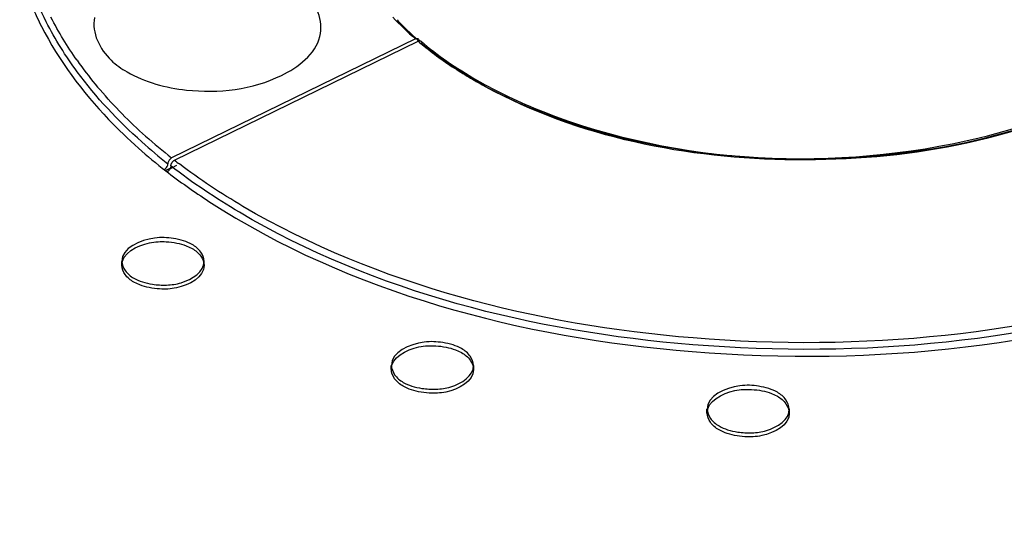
# Model space of a CAD drawing. Header units: inches. Extents: x 0 to 117, y 0 to 83.
# Tile 44 of 75: x 97.123 to 97.522, y 27.714 to 27.917. Entities that reach past the tile are written whole.
import ezdxf

# ---------------------------------------------------------------- set-up
doc = ezdxf.new("R2010")
doc.units = ezdxf.units.IN
doc.header["$LTSCALE"] = 6.4311023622
doc.header["$MEASUREMENT"] = 0
doc.layers.get('0').update_dxf_attribs({"linetype": 'CONTINUOUS'})

msp = doc.modelspace()

# ---------------------------------------------------------------- linework, layer by layer
at = {"color": 7, "linetype": 'CONTINUOUS'}
for p, q in [((97.2831457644, 27.9090579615), (97.1843016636, 27.86081259)), ((97.185473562, 27.8598988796), (97.2842509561, 27.9081116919)), ((97.1843190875, 27.8568648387), (97.1864706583, 27.8579179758)), ((97.181875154, 27.8556707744), (97.1843190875, 27.8568648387)), ((97.1842972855, 27.8568518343), (97.181875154, 27.8556707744)), ((97.190193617, 27.825252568), (97.1926148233, 27.8241243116)), ((97.164051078, 27.8172934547), (97.164051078, 27.818900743)), ((97.1975156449, 27.8172934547), (97.1975156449, 27.818900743)), ((97.1713731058, 27.8093343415), (97.1689518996, 27.8104625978)), ((97.2994614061, 27.7830624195), (97.3018826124, 27.7819341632)), ((97.2733188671, 27.7751033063), (97.2733188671, 27.7767105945)), ((97.306783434, 27.7751033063), (97.306783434, 27.7767105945)), ((97.280640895, 27.767144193), (97.2782196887, 27.7682724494)), ((97.427520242, 27.765382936), (97.4299414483, 27.7642546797)), ((97.401377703, 27.7574238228), (97.401377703, 27.759031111)), ((97.4348422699, 27.7574238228), (97.4348422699, 27.759031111)), ((97.4086997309, 27.7494647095), (97.4062785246, 27.7505929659))]:
    msp.add_line(p, q, dxfattribs=at)
for points in [[(97.2831457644, 27.9090579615), (97.2834125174, 27.9091598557), (97.2836585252, 27.9092118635), (97.2838837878, 27.9092139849), (97.2840935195, 27.9091658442), (97.284282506, 27.9090678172), (97.2844351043, 27.9089210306), (97.2845461, 27.9087258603), (97.2846207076, 27.9084819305), (97.2846589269, 27.9081892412)], [(97.2842509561, 27.9081116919), (97.2845242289, 27.908215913), (97.2847756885, 27.9082671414), (97.285005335, 27.9082653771), (97.2852191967, 27.9082069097), (97.2854112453, 27.9080954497), (97.2854314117, 27.9080794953)], [(97.2854314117, 27.9080794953), (97.285563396, 27.9079421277), (97.2856696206, 27.9077506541), (97.2857359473, 27.9075173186), (97.2857623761, 27.9072421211)], [(97.181288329, 27.8561272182), (97.1815777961, 27.8563078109), (97.1818386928, 27.8565130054), (97.1820710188, 27.8567428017), (97.1822773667, 27.8570034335), (97.1824551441, 27.8572886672), (97.1825965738, 27.8575798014), (97.1826990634, 27.8578706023), (97.1827652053, 27.8581673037), (97.1827949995, 27.8584699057)], [(97.1839674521, 27.8575564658), (97.1839301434, 27.857228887), (97.1838568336, 27.8569143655), (97.1837475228, 27.8566129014), (97.1835975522, 27.8563194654), (97.1834115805, 27.8560390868), (97.1832035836, 27.8557868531), (97.18297822, 27.8555677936), (97.1827308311, 27.8553768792), (97.182461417, 27.8552141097)], [(97.1843016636, 27.86081259), (97.1840280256, 27.86064867), (97.1837768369, 27.8604542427), (97.1835480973, 27.8602293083), (97.1833363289, 27.8599653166), (97.1831470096, 27.8596708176), (97.1829965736, 27.859371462), (97.182890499, 27.8590757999), (97.1828233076, 27.8587752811), (97.1827949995, 27.8584699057)], [(97.1839674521, 27.8575564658), (97.1839944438, 27.8578592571), (97.1840610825, 27.8581584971), (97.1841673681, 27.8584541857), (97.1843193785, 27.8587557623), (97.1845110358, 27.8590537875), (97.1847241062, 27.8593199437), (97.1849525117, 27.8595447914), (97.1852023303, 27.8597377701), (97.185473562, 27.8598988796)]]:
    msp.add_lwpolyline(points, dxfattribs=at)
for centre, radius, start, end in [((97.2457206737, 27.9720247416), 0.1280475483, 196.6215147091, 206.9332384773), ((97.3586142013, 27.9941535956), 0.1133853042, 223.0015037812, 226.1058206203), ((97.3649948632, 28.0007807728), 0.1225848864, 226.1043105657, 229.0538485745), ((97.3711389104, 28.0107744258), 0.1344959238, 229.7573043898, 231.0234026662), ((97.3707619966, 28.0074107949), 0.1313723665, 229.6832332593, 230.430515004), ((97.2729583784, 27.9899743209), 0.1554530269, 215.1953983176, 216.3896596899), ((97.2805468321, 27.9956752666), 0.1649439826, 216.4199627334, 220.5702538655), ((97.3930023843, 28.0418988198), 0.1725653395, 237.7283834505, 240.1224954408), ((97.3979301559, 28.0504025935), 0.1823936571, 240.1109664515, 241.2654288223), ((97.4128118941, 28.0786901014), 0.2138291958, 244.4997719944, 248.6094226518), ((97.3251410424, 28.0399811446), 0.2278971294, 228.3740050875, 231.8301043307), ((97.3216960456, 28.0357927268), 0.225248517, 228.4200409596, 231.9275816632), ((97.3341366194, 28.0485714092), 0.2458321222, 228.3922736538, 231.7347274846), ((97.3325659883, 28.0497947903), 0.2402012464, 232.2388152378, 232.8403809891), ((97.3535164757, 28.0808893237), 0.2832492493, 232.7054082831, 237.0457669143)]:
    msp.add_arc(centre, radius, start, end, dxfattribs=at)
for points in [[(97.1334673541, 27.9159194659), (97.1285776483, 27.9255321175), (97.1248342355, 27.9358556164), (97.1226830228, 27.9464237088)], [(97.1459235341, 27.900376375), (97.1420078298, 27.9059287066), (97.138450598, 27.9117586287), (97.1353723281, 27.9178154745)], [(97.2740036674, 27.9178453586), (97.2768879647, 27.9147555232), (97.2799524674, 27.9118272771), (97.2831457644, 27.9090579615)], [(97.1460050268, 27.8957060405), (97.1413030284, 27.9020900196), (97.1370621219, 27.9088525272), (97.1334673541, 27.9159194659)], [(97.2854335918, 27.9080824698), (97.2888009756, 27.9052263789), (97.2923189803, 27.9025416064), (97.295941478, 27.9000169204)], [(97.2865405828, 27.9062168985), (97.2911009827, 27.9025265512), (97.2959045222, 27.8991239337), (97.3008639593, 27.8959902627)], [(97.3115991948, 27.889686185), (97.3029673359, 27.8944190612), (97.2946643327, 27.8998709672), (97.2870760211, 27.9061420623)], [(97.295941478, 27.9000169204), (97.3037769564, 27.8945560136), (97.3121381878, 27.8898098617), (97.3207552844, 27.8856913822)], [(97.1722065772, 27.867300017), (97.162574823, 27.8758536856), (97.1536442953, 27.8853340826), (97.1460050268, 27.8957060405)], [(97.1662188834, 27.8956768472), (97.173487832, 27.8914802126), (97.1819595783, 27.8892393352), (97.1903036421, 27.888330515)], [(97.1903036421, 27.888330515), (97.2032166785, 27.8869240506), (97.2171682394, 27.8884965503), (97.2288222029, 27.8942332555)], [(97.1737568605, 27.8696287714), (97.167192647, 27.8754681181), (97.1609642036, 27.8817222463), (97.1552538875, 27.888399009)], [(97.2118021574, 27.8387774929), (97.202161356, 27.8444628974), (97.1928181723, 27.8507056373), (97.1839674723, 27.8575564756)], [(97.2132093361, 27.8411801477), (97.2043241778, 27.8464193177), (97.1956957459, 27.8521343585), (97.1874754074, 27.8583650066)]]:
    msp.add_open_spline(points, degree=3, dxfattribs=at)
for points, knots in [([(98.4112778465, 27.9371289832), (98.334366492, 27.9031680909), (98.0168345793, 27.7517268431), (97.7164617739, 27.5653953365), (97.4986660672, 27.4099293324)], [0, 0, 0, 0, 0.2390778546, 1, 1, 1, 1]), ([(97.2288222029, 27.8942332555), (97.2354657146, 27.8975035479), (97.2489065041, 27.9073849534), (97.243201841, 27.9235819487), (97.2387432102, 27.9279842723)], [0, 0, 0, 0, 0.5416600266, 1, 1, 1, 1]), ([(97.1530123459, 27.9176722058), (97.1517624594, 27.9116090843), (97.1566452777, 27.9018625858), (97.1639140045, 27.8970075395), (97.1662188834, 27.8956768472)], [0, 0, 0, 0, 0.6993427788, 1, 1, 1, 1]), ([(97.1315618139, 27.9140253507), (97.1385577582, 27.900229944), (97.1514691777, 27.883042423), (97.1667034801, 27.868489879), (97.1708974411, 27.8647606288)], [0, 0, 0, 0, 0.7337686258, 1, 1, 1, 1]), ([(97.3102439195, 27.890469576), (97.348189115, 27.8699529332), (97.4365324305, 27.8522145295), (97.5252394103, 27.8676339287), (97.5642281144, 27.8871758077)], [0, 0, 0, 0, 0.4972603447, 1, 1, 1, 1]), ([(97.5642852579, 27.8871069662), (97.5256780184, 27.8673814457), (97.4374351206, 27.8518425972), (97.3492832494, 27.8690238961), (97.3115991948, 27.889686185)], [0, 0, 0, 0, 0.5021867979, 1, 1, 1, 1]), ([(97.3348233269, 27.8795903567), (97.3898372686, 27.8579927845), (97.4737864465, 27.8541852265), (97.547538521, 27.8793261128), (97.5640359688, 27.8876737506)], [0, 0, 0, 0, 0.761709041, 1, 1, 1, 1]), ([(97.1994376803, 27.8432133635), (97.2567962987, 27.8059807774), (97.3996784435, 27.7688504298), (97.5442180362, 27.7843440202), (97.6128036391, 27.8094654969)], [0, 0, 0, 0, 0.4835309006, 1, 1, 1, 1]), ([(97.597983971, 27.8072642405), (97.533481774, 27.7861803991), (97.399257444, 27.7733206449), (97.2667813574, 27.8063549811), (97.2118021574, 27.8387774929)], [0, 0, 0, 0, 0.5153136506, 1, 1, 1, 1]), ([(97.5969329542, 27.8098356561), (97.5328373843, 27.7888996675), (97.3993938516, 27.7760098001), (97.2679806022, 27.809206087), (97.2132093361, 27.8411801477)], [0, 0, 0, 0, 0.5153118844, 1, 1, 1, 1]), ([(97.1850121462, 27.8281739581), (97.1825049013, 27.8285524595), (97.175088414, 27.8290804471), (97.1639598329, 27.8243315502), (97.1641370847, 27.8189040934)], [0, 0, 0, 0, 0.3183093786, 1, 1, 1, 1]), ([(97.1641320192, 27.8172966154), (97.1639770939, 27.8221045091), (97.173194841, 27.826862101), (97.1798597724, 27.8269850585), (97.1821372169, 27.8268589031)], [0, 0, 0, 0, 0.6783484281, 1, 1, 1, 1]), ([(97.1821372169, 27.8268589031), (97.1835553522, 27.8267803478), (97.1862894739, 27.8264422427), (97.1889530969, 27.8257198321), (97.190193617, 27.825252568)], [0, 0, 0, 0, 0.5172447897, 1, 1, 1, 1]), ([(97.1926148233, 27.8257315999), (97.1915254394, 27.8263605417), (97.189028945, 27.827380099), (97.1864110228, 27.8279627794), (97.1850121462, 27.8281739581)], [0, 0, 0, 0, 0.4706615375, 1, 1, 1, 1]), ([(97.1974296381, 27.8188973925), (97.1973865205, 27.8202176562), (97.1962546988, 27.8230659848), (97.1939618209, 27.824953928), (97.1926148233, 27.8257315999)], [0, 0, 0, 0, 0.4592533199, 1, 1, 1, 1]), ([(97.1926148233, 27.8241243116), (97.1939627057, 27.823346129), (97.1962572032, 27.8214595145), (97.197392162, 27.8186105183), (97.1974347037, 27.8172902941)], [0, 0, 0, 0, 0.5409206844, 1, 1, 1, 1]), ([(97.1641370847, 27.8189040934), (97.1641802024, 27.8175838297), (97.165312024, 27.8147355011), (97.167604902, 27.8128475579), (97.1689518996, 27.8120698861)], [0, 0, 0, 0, 0.4592533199, 1, 1, 1, 1]), ([(97.1822716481, 27.8093083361), (97.1842709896, 27.8093875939), (97.1901244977, 27.8100793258), (97.1975673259, 27.814681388), (97.1974296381, 27.8188973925)], [0, 0, 0, 0, 0.321733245, 1, 1, 1, 1]), ([(97.1689518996, 27.8104625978), (97.1676040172, 27.8112407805), (97.1653095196, 27.813127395), (97.1641745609, 27.8159763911), (97.1641320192, 27.8172966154)], [0, 0, 0, 0, 0.5409206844, 1, 1, 1, 1]), ([(97.1974347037, 27.8172902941), (97.1975896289, 27.8124824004), (97.1883718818, 27.8077248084), (97.1817069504, 27.807601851), (97.179429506, 27.8077280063)], [0, 0, 0, 0, 0.6783484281, 1, 1, 1, 1]), ([(97.1689518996, 27.8120698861), (97.1700412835, 27.8114409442), (97.1725377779, 27.8104213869), (97.1751557, 27.8098387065), (97.1765545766, 27.8096275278)], [0, 0, 0, 0, 0.4706615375, 1, 1, 1, 1]), ([(97.1765545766, 27.8096275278), (97.1774953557, 27.8094855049), (97.1793991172, 27.8092897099), (97.1813130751, 27.8092703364), (97.1822716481, 27.8093083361)], [0, 0, 0, 0, 0.4979361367, 1, 1, 1, 1]), ([(97.179429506, 27.8077280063), (97.1780113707, 27.8078065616), (97.1752772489, 27.8081446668), (97.172613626, 27.8088670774), (97.1713731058, 27.8093343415)], [0, 0, 0, 0, 0.5172447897, 1, 1, 1, 1]), ([(97.2942799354, 27.7859838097), (97.2917726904, 27.786362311), (97.2843562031, 27.7868902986), (97.2732276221, 27.7821414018), (97.2734048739, 27.776713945)], [0, 0, 0, 0, 0.3183093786, 1, 1, 1, 1]), ([(97.3018826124, 27.7835414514), (97.3007932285, 27.7841703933), (97.2982967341, 27.7851899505), (97.295678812, 27.785772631), (97.2942799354, 27.7859838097)], [0, 0, 0, 0, 0.4706615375, 1, 1, 1, 1]), ([(97.2733998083, 27.7751064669), (97.2732448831, 27.7799143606), (97.2824626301, 27.7846719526), (97.2891275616, 27.78479491), (97.291405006, 27.7846687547)], [0, 0, 0, 0, 0.6783484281, 1, 1, 1, 1]), ([(97.291405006, 27.7846687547), (97.2928231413, 27.7845901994), (97.2955572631, 27.7842520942), (97.298220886, 27.7835296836), (97.2994614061, 27.7830624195)], [0, 0, 0, 0, 0.5172447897, 1, 1, 1, 1]), ([(97.3066974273, 27.776707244), (97.3066543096, 27.7780275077), (97.305522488, 27.7808758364), (97.30322961, 27.7827637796), (97.3018826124, 27.7835414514)], [0, 0, 0, 0, 0.4592533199, 1, 1, 1, 1]), ([(97.3018826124, 27.7819341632), (97.3032304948, 27.7811559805), (97.3055249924, 27.779269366), (97.3066599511, 27.7764203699), (97.3067024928, 27.7751001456)], [0, 0, 0, 0, 0.5409206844, 1, 1, 1, 1]), ([(97.2782196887, 27.7682724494), (97.2768718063, 27.769050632), (97.2745773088, 27.7709372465), (97.27344235, 27.7737862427), (97.2733998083, 27.7751064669)], [0, 0, 0, 0, 0.5409206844, 1, 1, 1, 1]), ([(97.2734048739, 27.776713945), (97.2734479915, 27.7753936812), (97.2745798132, 27.7725453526), (97.2768726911, 27.7706574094), (97.2782196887, 27.7698797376)], [0, 0, 0, 0, 0.4592533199, 1, 1, 1, 1]), ([(97.3067024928, 27.7751001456), (97.3068574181, 27.7702922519), (97.297639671, 27.76553466), (97.2909747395, 27.7654117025), (97.2886972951, 27.7655378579)], [0, 0, 0, 0, 0.6783484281, 1, 1, 1, 1]), ([(97.2915394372, 27.7671181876), (97.2935387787, 27.7671974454), (97.2993922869, 27.7678891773), (97.306835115, 27.7724912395), (97.3066974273, 27.776707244)], [0, 0, 0, 0, 0.321733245, 1, 1, 1, 1]), ([(97.2782196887, 27.7698797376), (97.2793090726, 27.7692507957), (97.281805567, 27.7682312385), (97.2844234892, 27.767648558), (97.2858223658, 27.7674373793)], [0, 0, 0, 0, 0.4706615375, 1, 1, 1, 1]), ([(97.2886972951, 27.7655378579), (97.2872791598, 27.7656164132), (97.284545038, 27.7659545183), (97.2818814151, 27.7666769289), (97.280640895, 27.767144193)], [0, 0, 0, 0, 0.5172447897, 1, 1, 1, 1]), ([(97.2858223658, 27.7674373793), (97.2867631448, 27.7672953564), (97.2886669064, 27.7670995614), (97.2905808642, 27.7670801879), (97.2915394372, 27.7671181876)], [0, 0, 0, 0, 0.4979361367, 1, 1, 1, 1]), ([(97.4223387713, 27.7683043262), (97.4198315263, 27.7686828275), (97.412415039, 27.7692108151), (97.401286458, 27.7644619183), (97.4014637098, 27.7590344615)], [0, 0, 0, 0, 0.3183093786, 1, 1, 1, 1]), ([(97.4014586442, 27.7574269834), (97.401303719, 27.7622348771), (97.410521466, 27.7669924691), (97.4171863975, 27.7671154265), (97.4194638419, 27.7669892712)], [0, 0, 0, 0, 0.6783484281, 1, 1, 1, 1]), ([(97.4194638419, 27.7669892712), (97.4208819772, 27.7669107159), (97.423616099, 27.7665726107), (97.4262797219, 27.7658502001), (97.427520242, 27.765382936)], [0, 0, 0, 0, 0.5172447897, 1, 1, 1, 1]), ([(97.4299414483, 27.7658619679), (97.4288520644, 27.7664909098), (97.42635557, 27.767510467), (97.4237376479, 27.7680931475), (97.4223387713, 27.7683043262)], [0, 0, 0, 0, 0.4706615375, 1, 1, 1, 1]), ([(97.4347562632, 27.7590277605), (97.4347131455, 27.7603480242), (97.4335813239, 27.7631963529), (97.4312884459, 27.7650842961), (97.4299414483, 27.7658619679)], [0, 0, 0, 0, 0.4592533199, 1, 1, 1, 1]), ([(97.4299414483, 27.7642546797), (97.4312893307, 27.763476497), (97.4335838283, 27.7615898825), (97.434718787, 27.7587408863), (97.4347613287, 27.7574206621)], [0, 0, 0, 0, 0.5409206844, 1, 1, 1, 1]), ([(97.4014637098, 27.7590344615), (97.4015068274, 27.7577141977), (97.4026386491, 27.7548658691), (97.404931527, 27.7529779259), (97.4062785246, 27.7522002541)], [0, 0, 0, 0, 0.4592533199, 1, 1, 1, 1]), ([(97.4195982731, 27.7494387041), (97.4215976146, 27.7495179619), (97.4274511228, 27.7502096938), (97.4348939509, 27.754811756), (97.4347562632, 27.7590277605)], [0, 0, 0, 0, 0.321733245, 1, 1, 1, 1]), ([(97.4062785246, 27.7505929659), (97.4049306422, 27.7513711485), (97.4026361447, 27.753257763), (97.4015011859, 27.7561067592), (97.4014586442, 27.7574269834)], [0, 0, 0, 0, 0.5409206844, 1, 1, 1, 1]), ([(97.4347613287, 27.7574206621), (97.434916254, 27.7526127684), (97.4256985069, 27.7478551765), (97.4190335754, 27.747732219), (97.416756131, 27.7478583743)], [0, 0, 0, 0, 0.6783484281, 1, 1, 1, 1]), ([(97.4062785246, 27.7522002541), (97.4073679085, 27.7515713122), (97.4098644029, 27.750551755), (97.412482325, 27.7499690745), (97.4138812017, 27.7497578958)], [0, 0, 0, 0, 0.4706615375, 1, 1, 1, 1]), ([(97.4138812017, 27.7497578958), (97.4148219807, 27.7496158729), (97.4167257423, 27.7494200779), (97.4186397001, 27.7494007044), (97.4195982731, 27.7494387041)], [0, 0, 0, 0, 0.4979361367, 1, 1, 1, 1]), ([(97.416756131, 27.7478583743), (97.4153379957, 27.7479369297), (97.4126038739, 27.7482750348), (97.409940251, 27.7489974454), (97.4086997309, 27.7494647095)], [0, 0, 0, 0, 0.5172447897, 1, 1, 1, 1]), ([(97.8897618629, 27.7375475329), (97.8532081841, 27.7163882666), (97.7051102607, 27.6282374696), (97.5612255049, 27.5330495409), (97.4550663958, 27.4578377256)], [0, 0, 0, 0, 0.2450766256, 1, 1, 1, 1])]:
    msp.add_open_spline(points, degree=3, knots=knots, dxfattribs=at)

doc.saveas('drawing.dxf')
